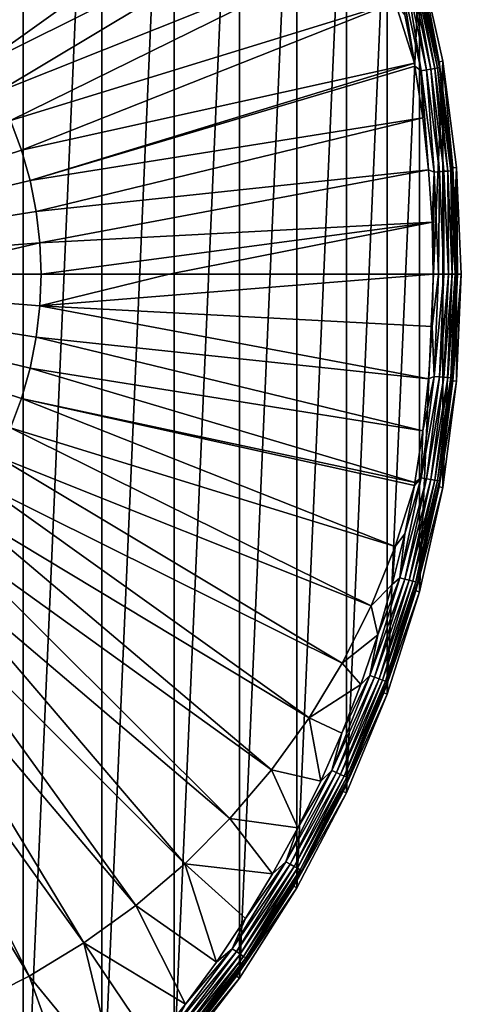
# Model space of a CAD drawing. Header units: metres. Extents: x -263 to 72, y -72 to 102.
# Tile 45 of 256: x 46 to 72, y -43 to 15. Entities that reach past the tile are written whole.
import ezdxf

# ---------------------------------------------------------------- set-up
doc = ezdxf.new("R2010")
doc.units = ezdxf.units.M
doc.layers.add('solid_FREE_STANDING_ONO_SW0004', color=7, linetype='CONTINUOUS')

msp = doc.modelspace()

# ---------------------------------------------------------------- linework, layer by layer
at = {"layer": 'solid_FREE_STANDING_ONO_SW0004'}
for points in [[(41.584305, -59.388515, -887), (41.584316, 59.388508, -887), (46.602028, 55.53828, -887)], [(46.602016, -55.538292, -887), (41.584305, -59.388515, -887), (46.602028, 55.53828, -887)], [(46.602016, -55.538292, -887), (46.602028, 55.53828, -887), (51.265244, 51.26524, -887)], [(51.265236, -51.265247, -887), (46.602016, -55.538292, -887), (51.265244, 51.26524, -887)], [(51.265236, -51.265247, -887), (51.265244, 51.26524, -887), (55.538288, 46.60202, -887)], [(55.538273, -46.602039, -887), (51.265236, -51.265247, -887), (55.538288, 46.60202, -887)], [(55.538273, -46.602039, -887), (55.538288, 46.60202, -887), (59.388515, 41.584305, -887)], [(59.388496, -41.584332, -887), (55.538273, -46.602039, -887), (59.388515, 41.584305, -887)], [(59.388496, -41.584332, -887), (59.388515, 41.584305, -887), (62.786804, 36.250061, -887)], [(62.786793, -36.250084, -887), (59.388496, -41.584332, -887), (62.786804, 36.250061, -887)], [(62.786793, -36.250084, -887), (62.786804, 36.250061, -887), (65.707329, 30.639786, -887)], [(65.707321, -30.639803, -887), (62.786793, -36.250084, -887), (65.707329, 30.639786, -887)], [(65.707321, -30.639803, -887), (65.707329, 30.639786, -887), (68.127739, 24.796394, -887)], [(61.284012, 29.273449, -873.018921), (41.977875, 15.400735, -872.365356), (43.133301, 13.939712, -872.379211)], [(63.500584, 26.205431, -873.045532), (61.284012, 29.273449, -873.018921), (43.133301, 13.939712, -872.379211)], [(63.500584, 26.205431, -873.045532), (43.133301, 13.939712, -872.379211), (44.170254, 12.392341, -872.391663)], [(65.465324, 22.970331, -873.069153), (63.500584, 26.205431, -873.045532), (44.170254, 12.392341, -872.391663)], [(68.127731, -24.796419, -887), (65.707321, -30.639803, -887), (68.127739, 24.796394, -887)], [(68.127731, -24.796419, -887), (68.127739, 24.796394, -887), (70.029602, 18.764446, -887)], [(65.465324, 22.970331, -873.069153), (44.170254, 12.392341, -872.391663), (45.082314, 10.768207, -872.402588)], [(67.165703, 19.588776, -873.089539), (65.465324, 22.970331, -873.069153), (45.082314, 10.768207, -872.402588)], [(67.165703, 19.588776, -873.089539), (45.082314, 10.768207, -872.402588), (45.863831, 9.07737, -872.411987)], [(68.590889, 16.082327, -873.106628), (67.165703, 19.588776, -873.089539), (45.863831, 9.07737, -872.411987)], [(70.029602, -18.764465, -887), (68.127731, -24.796419, -887), (70.029602, 18.764446, -887)], [(70.029602, 18.764446, -887), (69.820442, 18.708334, -874.593201), (71.185287, 12.551892, -874.593201)], [(69.911987, 18.203667, -874.272705), (71.185287, 12.551892, -874.593201), (69.820442, 18.708334, -874.593201)], [(71.39856, 12.589522, -887), (70.029602, 18.764446, -887), (71.185287, 12.551892, -874.593201)], [(70.029602, -18.764465, -887), (70.029602, 18.764446, -887), (71.39856, 12.589522, -887)], [(69.156235, 18.006882, -873.281555), (70.434189, 12.077154, -873.281555), (69.41964, 18.075468, -873.459045)], [(69.41964, 18.075468, -873.459045), (70.702461, 12.123155, -873.459045), (69.639877, 18.132813, -873.690979)], [(70.434189, 12.077154, -873.281555), (70.702461, 12.123155, -873.459045), (69.41964, 18.075468, -873.459045)], [(69.639877, 18.132813, -873.690979), (70.926765, 12.161615, -873.690979), (69.806602, 18.176226, -873.966553)], [(70.702461, 12.123155, -873.459045), (70.926765, 12.161615, -873.690979), (69.639877, 18.132813, -873.690979)], [(69.806602, 18.176226, -873.966553), (71.096573, 12.190732, -873.966553), (69.911987, 18.203667, -874.272705)], [(70.926765, 12.161615, -873.690979), (71.096573, 12.190732, -873.966553), (69.806602, 18.176226, -873.966553)], [(69.911987, 18.203667, -874.272705), (71.203911, 12.209136, -874.272705), (71.185287, 12.551892, -874.593201)], [(71.096573, 12.190732, -873.966553), (71.203911, 12.209136, -874.272705), (69.911987, 18.203667, -874.272705)], [(68.862007, 17.930273, -873.166809), (70.134529, 12.025773, -873.166809), (69.156235, 18.006882, -873.281555)], [(69.760567, 12.301, -873.1203), (70.134529, 12.025773, -873.166809), (68.862007, 17.930273, -873.166809)], [(69.729927, 12.473536, -873.1203), (69.760567, 12.301, -873.1203), (68.862007, 17.930273, -873.166809)], [(69.157585, 15.332305, -873.1203), (69.729927, 12.473536, -873.1203), (68.862007, 17.930273, -873.166809)], [(70.134529, 12.025773, -873.166809), (70.434189, 12.077154, -873.281555), (69.156235, 18.006882, -873.281555)], [(68.590889, 16.082327, -873.106628), (45.863831, 9.07737, -872.411987), (46.509964, 7.330305, -872.419739)], [(68.590889, 16.082327, -873.106628), (46.509964, 7.330305, -872.419739), (69.729927, 12.473536, -873.1203)], [(68.590889, 16.082327, -873.106628), (69.729927, 12.473536, -873.1203), (69.157585, 15.332305, -873.1203)], [(47.016708, 5.537832, -872.425842), (69.729927, 12.473536, -873.1203), (46.509964, 7.330305, -872.419739)], [(47.016708, 5.537832, -872.425842), (69.760567, 12.301, -873.1203), (69.729927, 12.473536, -873.1203)], [(47.016708, 5.537832, -872.425842), (70.230743, 9.246297, -873.1203), (69.760567, 12.301, -873.1203)], [(69.760567, 12.301, -873.1203), (70.230743, 9.246297, -873.1203), (70.134529, 12.025773, -873.166809)], [(71.398552, -12.58953, -887), (70.029602, -18.764465, -887), (71.39856, 12.589522, -887)], [(71.39856, 12.589522, -887), (71.185287, 12.551892, -874.593201), (72.008377, 6.299922, -874.593201)], [(71.203911, 12.209136, -874.272705), (72.008377, 6.299922, -874.593201), (71.185287, 12.551892, -874.593201)], [(71.398552, -12.58953, -887), (71.39856, 12.589522, -887), (72.224121, 6.318721, -887)], [(72.224121, 6.318721, -887), (71.39856, 12.589522, -887), (72.008377, 6.299922, -874.593201)], [(70.134529, 12.025773, -873.166809), (70.901726, 6.034626, -873.166809), (70.434189, 12.077154, -873.281555)], [(70.567223, 6.173999, -873.1203), (70.901726, 6.034626, -873.166809), (70.134529, 12.025773, -873.166809)], [(70.230743, 9.246297, -873.1203), (70.567223, 6.173999, -873.1203), (70.134529, 12.025773, -873.166809)], [(70.434189, 12.077154, -873.281555), (71.204659, 6.06041, -873.281555), (70.702461, 12.123155, -873.459045)], [(70.901726, 6.034626, -873.166809), (71.204659, 6.06041, -873.281555), (70.434189, 12.077154, -873.281555)], [(70.702461, 12.123155, -873.459045), (71.475876, 6.083493, -873.459045), (70.926765, 12.161615, -873.690979)], [(71.204659, 6.06041, -873.281555), (71.475876, 6.083493, -873.459045), (70.702461, 12.123155, -873.459045)], [(70.926765, 12.161615, -873.690979), (71.702629, 6.102793, -873.690979), (71.096573, 12.190732, -873.966553)], [(71.475876, 6.083493, -873.459045), (71.702629, 6.102793, -873.690979), (70.926765, 12.161615, -873.690979)], [(71.096573, 12.190732, -873.966553), (71.87429, 6.117404, -873.966553), (71.203911, 12.209136, -874.272705)], [(71.702629, 6.102793, -873.690979), (71.87429, 6.117404, -873.966553), (71.096573, 12.190732, -873.966553)], [(71.203911, 12.209136, -874.272705), (71.982803, 6.126639, -874.272705), (72.008377, 6.299922, -874.593201)], [(71.87429, 6.117404, -873.966553), (71.982803, 6.126639, -874.272705), (71.203911, 12.209136, -874.272705)], [(24.009604, 0, -872.009583), (46.509964, 7.330305, -872.419739), (45.863831, 9.07737, -872.411987)], [(47.380932, 3.711056, -872.430176), (70.230743, 9.246297, -873.1203), (47.016708, 5.537832, -872.425842)], [(47.380932, 3.711056, -872.430176), (70.567223, 6.173999, -873.1203), (70.230743, 9.246297, -873.1203)], [(24.009604, 0, -872.009583), (47.016708, 5.537832, -872.425842), (46.509964, 7.330305, -872.419739)], [(47.600368, 1.861293, -872.432861), (70.567223, 6.173999, -873.1203), (47.380932, 3.711056, -872.430176)], [(47.600368, 1.861293, -872.432861), (70.769371, 3.089929, -873.1203), (70.567223, 6.173999, -873.1203)], [(70.567223, 6.173999, -873.1203), (70.769371, 3.089929, -873.1203), (70.901726, 6.034626, -873.166809)], [(70.769371, 3.089929, -873.1203), (70.836792, 0, -873.1203), (70.901726, 6.034626, -873.166809)], [(70.901726, 6.034626, -873.166809), (70.836792, 0, -873.1203), (71.158073, 0, -873.166809)], [(70.901726, 6.034626, -873.166809), (71.158073, 0, -873.166809), (71.204659, 6.06041, -873.281555)], [(71.204659, 6.06041, -873.281555), (71.158073, 0, -873.166809), (71.462105, 0, -873.281555)], [(71.204659, 6.06041, -873.281555), (71.462105, 0, -873.281555), (71.475876, 6.083493, -873.459045)], [(72.224121, -6.318725, -887), (71.398552, -12.58953, -887), (72.224121, 6.318721, -887)], [(71.475876, 6.083493, -873.459045), (71.462105, 0, -873.281555), (71.734299, 0, -873.459045)], [(71.475876, 6.083493, -873.459045), (71.734299, 0, -873.459045), (71.702629, 6.102793, -873.690979)], [(71.702629, 6.102793, -873.690979), (71.961876, 0, -873.690979), (71.87429, 6.117404, -873.966553)], [(71.702629, 6.102793, -873.690979), (71.734299, 0, -873.459045), (71.961876, 0, -873.690979)], [(71.87429, 6.117404, -873.966553), (72.134155, 0, -873.966553), (71.982803, 6.126639, -874.272705)], [(71.87429, 6.117404, -873.966553), (71.961876, 0, -873.690979), (72.134155, 0, -873.966553)], [(71.982803, 6.126639, -874.272705), (72.243057, 0, -874.272705), (72.008377, 6.299922, -874.593201)], [(71.982803, 6.126639, -874.272705), (72.134155, 0, -873.966553), (72.243057, 0, -874.272705)], [(72.224121, 6.318721, -887), (72.008377, 6.299922, -874.593201), (72.28344, 0, -874.593201)], [(72.243057, 0, -874.272705), (72.28344, 0, -874.593201), (72.008377, 6.299922, -874.593201)], [(72.224121, 6.318721, -887), (72.28344, 0, -874.593201), (72.5, 0, -887)], [(72.224121, -6.318725, -887), (72.224121, 6.318721, -887), (72.5, 0, -887)], [(24.009604, 0, -872.009583), (47.380932, 3.711056, -872.430176), (47.016708, 5.537832, -872.425842)], [(24.009604, 0, -872.009583), (47.600368, 1.861293, -872.432861), (47.380932, 3.711056, -872.430176)], [(47.673668, 0, -872.433716), (70.769371, 3.089929, -873.1203), (47.600368, 1.861293, -872.432861)], [(55.230854, 0, -872.628174), (70.769371, 3.089929, -873.1203), (47.673668, 0, -872.433716)], [(55.230854, 0, -872.628174), (70.836792, 0, -873.1203), (70.769371, 3.089929, -873.1203)], [(24.009604, 0, -872.009583), (39.621437, 0, -872.257935), (47.600368, 1.861293, -872.432861)], [(39.621437, 0, -872.257935), (47.673668, 0, -872.433716), (47.600368, 1.861293, -872.432861)], [(24.009604, 0, -872.009583), (47.673668, 0, -872.433716), (39.621437, 0, -872.257935)], [(47.60038, -1.861188, -872.432861), (47.673668, 0, -872.433716), (24.009604, 0, -872.009583)], [(46.510094, -7.329903, -872.419739), (24.009604, 0, -872.009583), (45.864033, -9.076881, -872.411987)], [(47.016785, -5.537524, -872.425842), (24.009604, 0, -872.009583), (46.510094, -7.329903, -872.419739)], [(47.380966, -3.710848, -872.430176), (24.009604, 0, -872.009583), (47.016785, -5.537524, -872.425842)], [(47.60038, -1.861188, -872.432861), (24.009604, 0, -872.009583), (47.380966, -3.710848, -872.430176)], [(47.60038, -1.861188, -872.432861), (70.769394, -3.089421, -873.1203), (70.836792, 0, -873.1203)], [(47.60038, -1.861188, -872.432861), (70.836792, 0, -873.1203), (55.230854, 0, -872.628174)], [(70.769394, -3.089421, -873.1203), (70.901726, -6.034626, -873.166809), (71.158073, 0, -873.166809)], [(70.836792, 0, -873.1203), (70.769394, -3.089421, -873.1203), (71.158073, 0, -873.166809)], [(70.901726, -6.034626, -873.166809), (71.204659, -6.06041, -873.281555), (71.462105, 0, -873.281555)], [(71.158073, 0, -873.166809), (70.901726, -6.034626, -873.166809), (71.462105, 0, -873.281555)], [(71.204659, -6.06041, -873.281555), (71.475876, -6.083493, -873.459045), (71.734299, 0, -873.459045)], [(71.462105, 0, -873.281555), (71.204659, -6.06041, -873.281555), (71.734299, 0, -873.459045)], [(71.475876, -6.083493, -873.459045), (71.702629, -6.102793, -873.690979), (71.961876, 0, -873.690979)], [(71.734299, 0, -873.459045), (71.475876, -6.083493, -873.459045), (71.961876, 0, -873.690979)], [(71.702629, -6.102793, -873.690979), (71.87429, -6.117404, -873.966553), (72.134155, 0, -873.966553)], [(71.961876, 0, -873.690979), (71.702629, -6.102793, -873.690979), (72.134155, 0, -873.966553)], [(71.87429, -6.117404, -873.966553), (71.982803, -6.126639, -874.272705), (72.243057, 0, -874.272705)], [(72.134155, 0, -873.966553), (71.87429, -6.117404, -873.966553), (72.243057, 0, -874.272705)], [(71.982803, -6.126639, -874.272705), (72.008377, -6.299917, -874.593201), (72.28344, 0, -874.593201)], [(72.243057, 0, -874.272705), (71.982803, -6.126639, -874.272705), (72.28344, 0, -874.593201)], [(72.008377, -6.299917, -874.593201), (72.5, 0, -887), (72.28344, 0, -874.593201)], [(47.60038, -1.861188, -872.432861), (55.230854, 0, -872.628174), (47.673668, 0, -872.433716)], [(72.008377, -6.299917, -874.593201), (72.224121, -6.318725, -887), (72.5, 0, -887)], [(47.60038, -1.861188, -872.432861), (47.380966, -3.710848, -872.430176), (70.567345, -6.172637, -873.1203)], [(47.60038, -1.861188, -872.432861), (70.567345, -6.172637, -873.1203), (70.769394, -3.089421, -873.1203)], [(70.769394, -3.089421, -873.1203), (70.567345, -6.172637, -873.1203), (70.901726, -6.034626, -873.166809)], [(47.380966, -3.710848, -872.430176), (47.016785, -5.537524, -872.425842), (70.23101, -9.244276, -873.1203)], [(47.380966, -3.710848, -872.430176), (70.23101, -9.244276, -873.1203), (70.567345, -6.172637, -873.1203)], [(47.016785, -5.537524, -872.425842), (46.510094, -7.329903, -872.419739), (69.760941, -12.298907, -873.1203)], [(47.016785, -5.537524, -872.425842), (69.760941, -12.298907, -873.1203), (70.23101, -9.244276, -873.1203)], [(70.901726, -6.034626, -873.166809), (70.134529, -12.025773, -873.166809), (71.204659, -6.06041, -873.281555)], [(70.23101, -9.244276, -873.1203), (70.134529, -12.025773, -873.166809), (70.901726, -6.034626, -873.166809)], [(70.134529, -12.025773, -873.166809), (70.434189, -12.077154, -873.281555), (71.204659, -6.06041, -873.281555)], [(70.567345, -6.172637, -873.1203), (70.23101, -9.244276, -873.1203), (70.901726, -6.034626, -873.166809)], [(71.204659, -6.06041, -873.281555), (70.434189, -12.077154, -873.281555), (71.475876, -6.083493, -873.459045)], [(70.434189, -12.077154, -873.281555), (70.702461, -12.123155, -873.459045), (71.475876, -6.083493, -873.459045)], [(71.475876, -6.083493, -873.459045), (70.702461, -12.123155, -873.459045), (71.702629, -6.102793, -873.690979)], [(70.702461, -12.123155, -873.459045), (70.926765, -12.161615, -873.690979), (71.702629, -6.102793, -873.690979)], [(71.702629, -6.102793, -873.690979), (70.926765, -12.161615, -873.690979), (71.87429, -6.117404, -873.966553)], [(70.926765, -12.161615, -873.690979), (71.096573, -12.190732, -873.966553), (71.87429, -6.117404, -873.966553)], [(71.87429, -6.117404, -873.966553), (71.096573, -12.190732, -873.966553), (71.982803, -6.126639, -874.272705)], [(71.096573, -12.190732, -873.966553), (71.203911, -12.209136, -874.272705), (71.982803, -6.126639, -874.272705)], [(72.008377, -6.299917, -874.593201), (71.185287, -12.551887, -874.593201), (72.224121, -6.318725, -887)], [(71.203911, -12.209136, -874.272705), (71.185287, -12.551887, -874.593201), (72.008377, -6.299917, -874.593201)], [(71.185287, -12.551887, -874.593201), (71.398552, -12.58953, -887), (72.224121, -6.318725, -887)], [(71.982803, -6.126639, -874.272705), (71.203911, -12.209136, -874.272705), (72.008377, -6.299917, -874.593201)], [(68.591026, -16.081858, -873.106689), (46.510094, -7.329903, -872.419739), (45.864033, -9.076881, -872.411987)], [(46.510094, -7.329903, -872.419739), (69.730011, -12.473042, -873.1203), (69.760941, -12.298907, -873.1203)], [(68.591026, -16.081858, -873.106689), (69.730011, -12.473042, -873.1203), (46.510094, -7.329903, -872.419739)], [(67.165871, -19.588333, -873.089539), (45.864033, -9.076881, -872.411987), (45.082603, -10.767641, -872.402588)], [(67.165871, -19.588333, -873.089539), (68.591026, -16.081858, -873.106689), (45.864033, -9.076881, -872.411987)], [(70.23101, -9.244276, -873.1203), (69.760941, -12.298907, -873.1203), (70.134529, -12.025773, -873.166809)], [(65.465523, -22.969915, -873.069153), (45.082603, -10.767641, -872.402588), (44.170639, -12.391709, -872.391663)], [(65.465523, -22.969915, -873.069153), (67.165871, -19.588333, -873.089539), (45.082603, -10.767641, -872.402588)], [(70.134529, -12.025773, -873.166809), (68.862007, -17.930273, -873.166809), (70.434189, -12.077154, -873.281555)], [(69.157997, -15.330469, -873.1203), (68.862007, -17.930273, -873.166809), (70.134529, -12.025773, -873.166809)], [(68.862007, -17.930273, -873.166809), (69.156235, -18.006882, -873.281555), (70.434189, -12.077154, -873.281555)], [(70.434189, -12.077154, -873.281555), (69.156235, -18.006882, -873.281555), (70.702461, -12.123155, -873.459045)], [(69.156235, -18.006882, -873.281555), (69.41964, -18.075468, -873.459045), (70.702461, -12.123155, -873.459045)], [(69.730011, -12.473042, -873.1203), (69.157997, -15.330469, -873.1203), (70.134529, -12.025773, -873.166809)], [(70.702461, -12.123155, -873.459045), (69.41964, -18.075468, -873.459045), (70.926765, -12.161615, -873.690979)], [(69.41964, -18.075468, -873.459045), (69.639877, -18.132813, -873.690979), (70.926765, -12.161615, -873.690979)], [(70.926765, -12.161615, -873.690979), (69.639877, -18.132813, -873.690979), (71.096573, -12.190732, -873.966553)], [(69.639877, -18.132813, -873.690979), (69.806602, -18.176226, -873.966553), (71.096573, -12.190732, -873.966553)], [(69.760941, -12.298907, -873.1203), (69.730011, -12.473042, -873.1203), (70.134529, -12.025773, -873.166809)], [(71.096573, -12.190732, -873.966553), (69.806602, -18.176226, -873.966553), (71.203911, -12.209136, -874.272705)], [(69.806602, -18.176226, -873.966553), (69.911987, -18.203667, -874.272705), (71.203911, -12.209136, -874.272705)], [(71.203911, -12.209136, -874.272705), (69.911987, -18.203667, -874.272705), (71.185287, -12.551887, -874.593201)], [(63.500809, -26.205044, -873.045532), (44.170639, -12.391709, -872.391663), (43.133797, -13.939027, -872.379211)], [(63.500809, -26.205044, -873.045532), (65.465523, -22.969915, -873.069153), (44.170639, -12.391709, -872.391663)], [(68.591026, -16.081858, -873.106689), (69.157997, -15.330469, -873.1203), (69.730011, -12.473042, -873.1203)], [(71.185287, -12.551887, -874.593201), (69.820442, -18.70833, -874.593201), (71.398552, -12.58953, -887)], [(69.911987, -18.203667, -874.272705), (69.820442, -18.70833, -874.593201), (71.185287, -12.551887, -874.593201)], [(69.820442, -18.70833, -874.593201), (70.029602, -18.764465, -887), (71.398552, -12.58953, -887)], [(61.28426, -29.273094, -873.018921), (43.133797, -13.939027, -872.379211), (41.978493, -15.40001, -872.365356)], [(61.28426, -29.273094, -873.018921), (63.500809, -26.205044, -873.045532), (43.133797, -13.939027, -872.379211)], [(58.830009, -32.154499, -872.989502), (41.978493, -15.40001, -872.365356), (40.711884, -16.76561, -872.350159)], [(58.830009, -32.154499, -872.989502), (61.28426, -29.273094, -873.018921), (41.978493, -15.40001, -872.365356)], [(69.157997, -15.330469, -873.1203), (68.423401, -18.332729, -873.1203), (68.862007, -17.930273, -873.166809)], [(68.591026, -16.081858, -873.106689), (68.423401, -18.332729, -873.1203), (69.157997, -15.330469, -873.1203)], [(67.165871, -19.588333, -873.089539), (68.423401, -18.332729, -873.1203), (68.591026, -16.081858, -873.106689)], [(56.153706, -34.830894, -872.957336), (40.711884, -16.76561, -872.350159), (39.341816, -18.02737, -872.333679)], [(56.153706, -34.830894, -872.957336), (58.830009, -32.154499, -872.989502), (40.711884, -16.76561, -872.350159)], [(53.272415, -37.28521, -872.922729), (39.341816, -18.02737, -872.333679), (37.876774, -19.177473, -872.316101)], [(53.272415, -37.28521, -872.922729), (56.153706, -34.830894, -872.957336), (39.341816, -18.02737, -872.333679)], [(68.862007, -17.930273, -873.166809), (67.093338, -23.705585, -873.166809), (69.156235, -18.006882, -873.281555)], [(67.558556, -21.300074, -873.1203), (67.093338, -23.705585, -873.166809), (68.862007, -17.930273, -873.166809)], [(67.093338, -23.705585, -873.166809), (67.380005, -23.806871, -873.281555), (69.156235, -18.006882, -873.281555)], [(69.156235, -18.006882, -873.281555), (67.380005, -23.806871, -873.281555), (69.41964, -18.075468, -873.459045)], [(68.423401, -18.332729, -873.1203), (67.558556, -21.300074, -873.1203), (68.862007, -17.930273, -873.166809)], [(67.165871, -19.588333, -873.089539), (67.558556, -21.300074, -873.1203), (68.423401, -18.332729, -873.1203)], [(67.380005, -23.806871, -873.281555), (67.63665, -23.897549, -873.459045), (69.41964, -18.075468, -873.459045)], [(69.41964, -18.075468, -873.459045), (67.63665, -23.897549, -873.459045), (69.639877, -18.132813, -873.690979)], [(67.63665, -23.897549, -873.459045), (67.851227, -23.973364, -873.690979), (69.639877, -18.132813, -873.690979)], [(69.639877, -18.132813, -873.690979), (67.851227, -23.973364, -873.690979), (69.806602, -18.176226, -873.966553)], [(67.851227, -23.973364, -873.690979), (68.013672, -24.030758, -873.966553), (69.806602, -18.176226, -873.966553)], [(69.806602, -18.176226, -873.966553), (68.013672, -24.030758, -873.966553), (69.911987, -18.203667, -874.272705)], [(68.013672, -24.030758, -873.966553), (68.116348, -24.067038, -874.272705), (69.911987, -18.203667, -874.272705)], [(69.911987, -18.203667, -874.272705), (68.116348, -24.067038, -874.272705), (69.820442, -18.70833, -874.593201)], [(50.204502, -39.501801, -872.885925), (37.876774, -19.177473, -872.316101), (36.325832, -20.208796, -872.297485)], [(50.204502, -39.501801, -872.885925), (53.272415, -37.28521, -872.922729), (37.876774, -19.177473, -872.316101)], [(69.820442, -18.70833, -874.593201), (67.924217, -24.722391, -874.593201), (70.029602, -18.764465, -887)], [(68.116348, -24.067038, -874.272705), (67.924217, -24.722391, -874.593201), (69.820442, -18.70833, -874.593201)], [(67.924217, -24.722391, -874.593201), (68.127731, -24.796419, -887), (70.029602, -18.764465, -887)], [(65.465523, -22.969915, -873.069153), (67.558556, -21.300074, -873.1203), (67.165871, -19.588333, -873.089539)], [(46.969528, -41.46653, -872.847107), (36.325832, -20.208796, -872.297485), (34.698601, -21.114952, -872.277954)], [(46.969528, -41.46653, -872.847107), (50.204502, -39.501801, -872.885925), (36.325832, -20.208796, -872.297485)], [(43.588123, -43.166878, -872.806458), (46.969528, -41.46653, -872.847107), (34.698601, -21.114952, -872.277954)], [(65.465523, -22.969915, -873.069153), (66.565079, -24.226883, -873.1203), (67.558556, -21.300074, -873.1203)], [(67.558556, -21.300074, -873.1203), (66.565079, -24.226883, -873.1203), (67.093338, -23.705585, -873.166809)], [(63.500809, -26.205044, -873.045532), (66.565079, -24.226883, -873.1203), (65.465523, -22.969915, -873.069153)], [(67.093338, -23.705585, -873.166809), (64.841263, -29.310099, -873.166809), (67.380005, -23.806871, -873.281555)], [(65.44487, -27.107563, -873.1203), (64.841263, -29.310099, -873.166809), (67.093338, -23.705585, -873.166809)], [(64.841263, -29.310099, -873.166809), (65.118309, -29.435329, -873.281555), (67.380005, -23.806871, -873.281555)], [(67.380005, -23.806871, -873.281555), (65.118309, -29.435329, -873.281555), (67.63665, -23.897549, -873.459045)], [(66.565079, -24.226883, -873.1203), (65.44487, -27.107563, -873.1203), (67.093338, -23.705585, -873.166809)], [(63.500809, -26.205044, -873.045532), (65.44487, -27.107563, -873.1203), (66.565079, -24.226883, -873.1203)], [(65.118309, -29.435329, -873.281555), (65.366333, -29.547445, -873.459045), (67.63665, -23.897549, -873.459045)], [(67.63665, -23.897549, -873.459045), (65.366333, -29.547445, -873.459045), (67.851227, -23.973364, -873.690979)], [(65.366333, -29.547445, -873.459045), (65.573708, -29.641186, -873.690979), (67.851227, -23.973364, -873.690979)], [(67.851227, -23.973364, -873.690979), (65.573708, -29.641186, -873.690979), (68.013672, -24.030758, -873.966553)], [(65.573708, -29.641186, -873.690979), (65.730698, -29.712149, -873.966553), (68.013672, -24.030758, -873.966553)], [(68.013672, -24.030758, -873.966553), (65.730698, -29.712149, -873.966553), (68.116348, -24.067038, -874.272705)], [(65.730698, -29.712149, -873.966553), (65.829933, -29.757006, -874.272705), (68.116348, -24.067038, -874.272705)], [(68.116348, -24.067038, -874.272705), (65.829933, -29.757006, -874.272705), (67.924217, -24.722391, -874.593201)], [(67.924217, -24.722391, -874.593201), (65.51104, -30.5483, -874.593201), (68.127731, -24.796419, -887)], [(65.829933, -29.757006, -874.272705), (65.51104, -30.5483, -874.593201), (67.924217, -24.722391, -874.593201)], [(65.51104, -30.5483, -874.593201), (65.707321, -30.639803, -887), (68.127731, -24.796419, -887)], [(61.28426, -29.273094, -873.018921), (64.200073, -29.936647, -873.1203), (63.500809, -26.205044, -873.045532)], [(63.500809, -26.205044, -873.045532), (64.200073, -29.936647, -873.1203), (65.44487, -27.107563, -873.1203)], [(65.44487, -27.107563, -873.1203), (64.200073, -29.936647, -873.1203), (64.841263, -29.310099, -873.166809)], [(58.830009, -32.154499, -872.989502), (62.833038, -32.708717, -873.1203), (61.28426, -29.273094, -873.018921)], [(61.28426, -29.273094, -873.018921), (62.833038, -32.708717, -873.1203), (64.200073, -29.936647, -873.1203)], [(64.841263, -29.310099, -873.166809), (62.122002, -34.70343, -873.166809), (65.118309, -29.435329, -873.281555)], [(62.833038, -32.708717, -873.1203), (62.122002, -34.70343, -873.166809), (64.841263, -29.310099, -873.166809)], [(62.122002, -34.70343, -873.166809), (62.387424, -34.851707, -873.281555), (65.118309, -29.435329, -873.281555)], [(65.118309, -29.435329, -873.281555), (62.387424, -34.851707, -873.281555), (65.366333, -29.547445, -873.459045)], [(62.387424, -34.851707, -873.281555), (62.625053, -34.984455, -873.459045), (65.366333, -29.547445, -873.459045)], [(65.366333, -29.547445, -873.459045), (62.625053, -34.984455, -873.459045), (65.573708, -29.641186, -873.690979)], [(62.625053, -34.984455, -873.459045), (62.82373, -35.095444, -873.690979), (65.573708, -29.641186, -873.690979)], [(65.573708, -29.641186, -873.690979), (62.82373, -35.095444, -873.690979), (65.730698, -29.712149, -873.966553)], [(64.200073, -29.936647, -873.1203), (62.833038, -32.708717, -873.1203), (64.841263, -29.310099, -873.166809)], [(62.82373, -35.095444, -873.690979), (62.974136, -35.179462, -873.966553), (65.730698, -29.712149, -873.966553)], [(65.730698, -29.712149, -873.966553), (62.974136, -35.179462, -873.966553), (65.829933, -29.757006, -874.272705)], [(62.974136, -35.179462, -873.966553), (63.06921, -35.232574, -874.272705), (65.829933, -29.757006, -874.272705)], [(65.829933, -29.757006, -874.272705), (63.06921, -35.232574, -874.272705), (65.51104, -30.5483, -874.593201)], [(65.51104, -30.5483, -874.593201), (62.599293, -36.14172, -874.593201), (65.707321, -30.639803, -887)], [(63.06921, -35.232574, -874.272705), (62.599293, -36.14172, -874.593201), (65.51104, -30.5483, -874.593201)], [(62.599293, -36.14172, -874.593201), (62.786793, -36.250084, -887), (65.707321, -30.639803, -887)], [(56.153706, -34.830894, -872.957336), (61.346386, -35.41853, -873.1203), (58.830009, -32.154499, -872.989502)], [(58.830009, -32.154499, -872.989502), (61.346386, -35.41853, -873.1203), (62.833038, -32.708717, -873.1203)], [(62.833038, -32.708717, -873.1203), (61.346386, -35.41853, -873.1203), (62.122002, -34.70343, -873.166809)], [(53.272415, -37.28521, -872.922729), (58.025749, -40.630814, -873.1203), (56.153706, -34.830894, -872.957336)], [(56.153706, -34.830894, -872.957336), (58.025749, -40.630814, -873.1203), (59.742939, -38.060909, -873.1203)], [(56.153706, -34.830894, -872.957336), (59.742939, -38.060909, -873.1203), (61.346386, -35.41853, -873.1203)], [(62.122002, -34.70343, -873.166809), (58.955151, -39.846725, -873.166809), (62.387424, -34.851707, -873.281555)], [(59.742939, -38.060909, -873.1203), (58.955151, -39.846725, -873.166809), (62.122002, -34.70343, -873.166809)], [(58.955151, -39.846725, -873.166809), (59.207043, -40.016975, -873.281555), (62.387424, -34.851707, -873.281555)], [(62.387424, -34.851707, -873.281555), (59.207043, -40.016975, -873.281555), (62.625053, -34.984455, -873.459045)], [(61.346386, -35.41853, -873.1203), (59.742939, -38.060909, -873.1203), (62.122002, -34.70343, -873.166809)], [(59.207043, -40.016975, -873.281555), (59.432556, -40.169395, -873.459045), (62.625053, -34.984455, -873.459045)], [(62.625053, -34.984455, -873.459045), (59.432556, -40.169395, -873.459045), (62.82373, -35.095444, -873.690979)], [(59.432556, -40.169395, -873.459045), (59.621105, -40.296833, -873.690979), (62.82373, -35.095444, -873.690979)], [(62.82373, -35.095444, -873.690979), (59.621105, -40.296833, -873.690979), (62.974136, -35.179462, -873.966553)], [(59.621105, -40.296833, -873.690979), (59.763844, -40.393311, -873.966553), (62.974136, -35.179462, -873.966553)], [(62.974136, -35.179462, -873.966553), (59.763844, -40.393311, -873.966553), (63.06921, -35.232574, -874.272705)], [(59.763844, -40.393311, -873.966553), (59.854073, -40.454292, -874.272705), (63.06921, -35.232574, -874.272705)], [(63.06921, -35.232574, -874.272705), (59.854073, -40.454292, -874.272705), (62.599293, -36.14172, -874.593201)], [(62.599293, -36.14172, -874.593201), (59.211128, -41.460075, -874.593201), (62.786793, -36.250084, -887)], [(59.854073, -40.454292, -874.272705), (59.211128, -41.460075, -874.593201), (62.599293, -36.14172, -874.593201)], [(59.211128, -41.460075, -874.593201), (59.388496, -41.584332, -887), (62.786793, -36.250084, -887)], [(50.204502, -39.501801, -872.885925), (56.198093, -43.123383, -873.1203), (53.272415, -37.28521, -872.922729)], [(53.272415, -37.28521, -872.922729), (56.198093, -43.123383, -873.1203), (58.025749, -40.630814, -873.1203)], [(59.742939, -38.060909, -873.1203), (58.025749, -40.630814, -873.1203), (58.955151, -39.846725, -873.166809)], [(46.969528, -41.46653, -872.847107), (52.225483, -47.857605, -873.1203), (50.204502, -39.501801, -872.885925)], [(50.204502, -39.501801, -872.885925), (52.225483, -47.857605, -873.1203), (54.263439, -45.53384, -873.1203)], [(50.204502, -39.501801, -872.885925), (54.263439, -45.53384, -873.1203), (56.198093, -43.123383, -873.1203)], [(58.955151, -39.846725, -873.166809), (55.363525, -44.702923, -873.166809), (59.207043, -40.016975, -873.281555)], [(56.198093, -43.123383, -873.1203), (55.363525, -44.702923, -873.166809), (58.955151, -39.846725, -873.166809)], [(55.363525, -44.702923, -873.166809), (55.600071, -44.893925, -873.281555), (59.207043, -40.016975, -873.281555)], [(59.207043, -40.016975, -873.281555), (55.600071, -44.893925, -873.281555), (59.432556, -40.169395, -873.459045)], [(58.025749, -40.630814, -873.1203), (56.198093, -43.123383, -873.1203), (58.955151, -39.846725, -873.166809)], [(55.600071, -44.893925, -873.281555), (55.811848, -45.064919, -873.459045), (59.432556, -40.169395, -873.459045)], [(59.432556, -40.169395, -873.459045), (55.811848, -45.064919, -873.459045), (59.621105, -40.296833, -873.690979)], [(55.811848, -45.064919, -873.459045), (55.988911, -45.20789, -873.690979), (59.621105, -40.296833, -873.690979)], [(59.621105, -40.296833, -873.690979), (55.988911, -45.20789, -873.690979), (59.763844, -40.393311, -873.966553)], [(55.988911, -45.20789, -873.690979), (56.122952, -45.31612, -873.966553), (59.763844, -40.393311, -873.966553)], [(59.763844, -40.393311, -873.966553), (56.122952, -45.31612, -873.966553), (59.854073, -40.454292, -874.272705)], [(56.122952, -45.31612, -873.966553), (56.207684, -45.384533, -874.272705), (59.854073, -40.454292, -874.272705)], [(59.854073, -40.454292, -874.272705), (56.207684, -45.384533, -874.272705), (59.211128, -41.460075, -874.593201)], [(43.588123, -43.166878, -872.806458), (50.088123, -50.090237, -873.1203), (46.969528, -41.46653, -872.847107)], [(46.969528, -41.46653, -872.847107), (50.088123, -50.090237, -873.1203), (52.225483, -47.857605, -873.1203)], [(59.211128, -41.460075, -874.593201), (55.372326, -46.462898, -874.593201), (59.388496, -41.584332, -887)], [(56.207684, -45.384533, -874.272705), (55.372326, -46.462898, -874.593201), (59.211128, -41.460075, -874.593201)], [(55.372326, -46.462898, -874.593201), (55.538273, -46.602039, -887), (59.388496, -41.584332, -887)], [(56.198093, -43.123383, -873.1203), (54.263439, -45.53384, -873.1203), (55.363525, -44.702923, -873.166809)]]:
    msp.add_3dface(points, dxfattribs=at)

doc.saveas('drawing.dxf')
